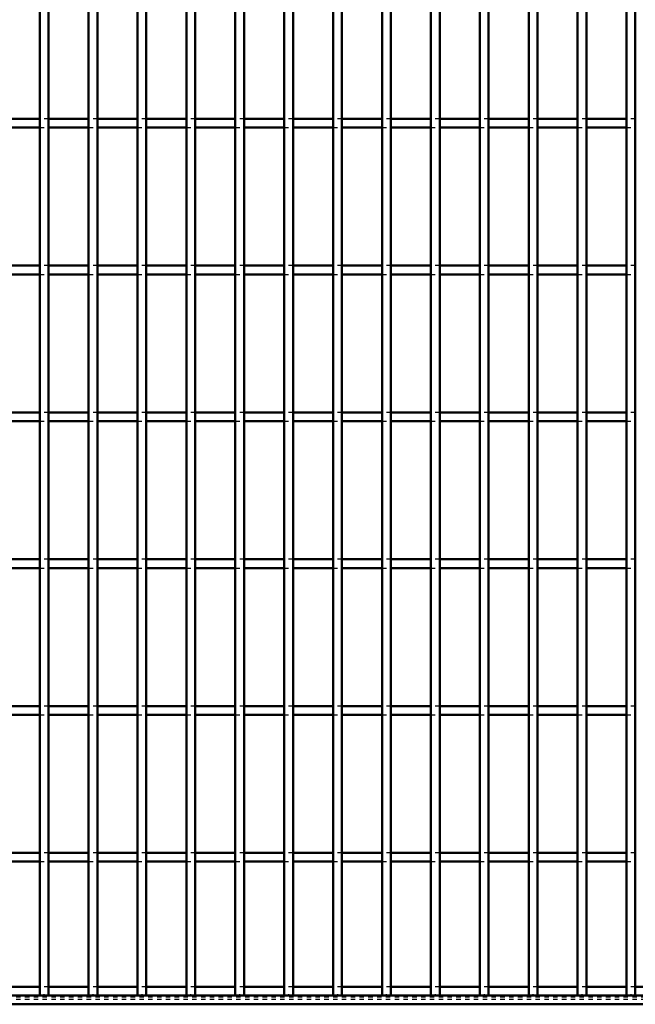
# Model space of a CAD drawing. Header units: millimetres. Extents: x -846 to 505, y -500 to 878.
# Tile 11 of 29: x -172 to -32, y -500 to -276. Entities that reach past the tile are written whole.
import ezdxf

# ---------------------------------------------------------------- set-up
doc = ezdxf.new("R2010")
doc.units = ezdxf.units.MM
doc.linetypes.add('Dashed', pattern=[2, 1, -1])
for name, color, linetype, lineweight in [('2d ConnectionPoints', 7, 'Continuous', 50), ('AM_0', 7, 'Continuous', 50), ('AM_9', 6, 'Dashed', 25)]:
    doc.layers.add(name, color=color, linetype=linetype, lineweight=lineweight)

# ---------------------------------------------------------------- blocks, each defined once
blk = doc.blocks.new('2_lnfmakrfmex93b5qbc3560ivj________0_in_LPP2303311211100010003500_4')
at = {"layer": 'AM_0'}
for p, q in [((-167.65, -496.05), (-176.76, -496.05)), ((-156.54, -496.05), (-165.65, -496.05)), ((-145.43, -496.05), (-154.54, -496.05)), ((-134.32, -496.05), (-143.43, -496.05)), ((-123.21, -496.05), (-132.32, -496.05)), ((-112.1, -496.05), (-121.21, -496.05)), ((-100.99, -496.05), (-110.1, -496.05)), ((-89.88, -496.05), (-98.99, -496.05)), ((-78.77, -496.05), (-87.88, -496.05)), ((-67.66, -496.05), (-76.77, -496.05)), ((-56.55, -496.05), (-65.66, -496.05)), ((-45.44, -496.05), (-54.55, -496.05)), ((-34.33, -496.05), (-43.44, -496.05)), ((-23.22, -496.05), (-32.33, -496.05)), ((500, -498), (-500, -498)), ((500, -500), (-500, -500))]:
    blk.add_line(p, q, dxfattribs=at)
at = {"layer": 'AM_9'}
for p, q in [((-165.65, -496.05), (-167.65, -496.05)), ((-154.54, -496.05), (-156.54, -496.05)), ((-143.43, -496.05), (-145.43, -496.05)), ((-132.32, -496.05), (-134.32, -496.05)), ((-121.21, -496.05), (-123.21, -496.05)), ((-110.1, -496.05), (-112.1, -496.05)), ((-98.99, -496.05), (-100.99, -496.05)), ((-87.88, -496.05), (-89.88, -496.05)), ((-76.77, -496.05), (-78.77, -496.05)), ((-65.66, -496.05), (-67.66, -496.05)), ((-54.55, -496.05), (-56.55, -496.05)), ((-43.44, -496.05), (-45.44, -496.05)), ((-32.33, -496.05), (-34.33, -496.05)), ((500, -498.4), (-500, -498.4)), ((500, -498.92), (-500, -498.92))]:
    blk.add_line(p, q, dxfattribs=at)
blk = doc.blocks.new('32_i1py5i7ivjalk7olwdhzcoinh________0_in_LPP2303311211100010003500_4')
at = {"layer": 'AM_0'}
for p, q in [((-167.65, -498), (-167.65, 498)), ((-165.65, -498), (-165.65, 498)), ((-165.65, -498), (-167.65, -498))]:
    blk.add_line(p, q, dxfattribs=at)
blk = doc.blocks.new('33_i0wgomacohb14jcemk3pw7ftn________0_in_LPP2303311211100010003500_4')
at = {"layer": 'AM_0'}
for p, q in [((-156.54, -498), (-156.54, 498)), ((-154.54, -498), (-154.54, 498)), ((-154.54, -498), (-156.54, -498))]:
    blk.add_line(p, q, dxfattribs=at)
blk = doc.blocks.new('34_9vhxgveqzfwdsuez08gprns9r________0_in_LPP2303311211100010003500_4')
at = {"layer": 'AM_0'}
for p, q in [((-145.43, -498), (-145.43, 498)), ((-143.43, -498), (-143.43, 498)), ((-143.43, -498), (-145.43, -498))]:
    blk.add_line(p, q, dxfattribs=at)
blk = doc.blocks.new('35_jy3junihnoc09by3lm7fikk5k________0_in_LPP2303311211100010003500_4')
at = {"layer": 'AM_0'}
for p, q in [((-134.32, -498), (-134.32, 498)), ((-132.32, -498), (-132.32, 498)), ((-132.32, -498), (-134.32, -498))]:
    blk.add_line(p, q, dxfattribs=at)
blk = doc.blocks.new('36_z1bprc3c8zj7xsljn8il5rc6l________0_in_LPP2303311211100010003500_4')
at = {"layer": 'AM_0'}
for p, q in [((-123.21, -498), (-123.21, 498)), ((-121.21, -498), (-121.21, 498)), ((-121.21, -498), (-123.21, -498))]:
    blk.add_line(p, q, dxfattribs=at)
blk = doc.blocks.new('37_gfcfxlr4dy054gitgqyp92ivy________0_in_LPP2303311211100010003500_4')
at = {"layer": 'AM_0'}
for p, q in [((-112.1, -498), (-112.1, 498)), ((-110.1, -498), (-110.1, 498)), ((-110.1, -498), (-112.1, -498))]:
    blk.add_line(p, q, dxfattribs=at)
blk = doc.blocks.new('38_tg0jy4102g95g5ggymbnixpmb________0_in_LPP2303311211100010003500_4')
at = {"layer": 'AM_0'}
for p, q in [((-100.99, -498), (-100.99, 498)), ((-98.99, -498), (-98.99, 498)), ((-98.99, -498), (-100.99, -498))]:
    blk.add_line(p, q, dxfattribs=at)
blk = doc.blocks.new('39_pevjymqi8vfspskg2hh8w8pji________0_in_LPP2303311211100010003500_4')
at = {"layer": 'AM_0'}
for p, q in [((-89.88, -498), (-89.88, 498)), ((-87.88, -498), (-87.88, 498)), ((-87.88, -498), (-89.88, -498))]:
    blk.add_line(p, q, dxfattribs=at)
blk = doc.blocks.new('40_a9gutt1i410oeknczik6u4cmp________0_in_LPP2303311211100010003500_4')
at = {"layer": 'AM_0'}
for p, q in [((-78.77, -498), (-78.77, 498)), ((-76.77, -498), (-76.77, 498)), ((-76.77, -498), (-78.77, -498))]:
    blk.add_line(p, q, dxfattribs=at)
blk = doc.blocks.new('41_videbsel2a4jok2dv9s8lr1mg________0_in_LPP2303311211100010003500_4')
at = {"layer": 'AM_0'}
for p, q in [((-67.66, -498), (-67.66, 498)), ((-65.66, -498), (-65.66, 498)), ((-65.66, -498), (-67.66, -498))]:
    blk.add_line(p, q, dxfattribs=at)
blk = doc.blocks.new('42_eta6gajqicptotthxeknga5yb________0_in_LPP2303311211100010003500_4')
at = {"layer": 'AM_0'}
for p, q in [((-56.55, -498), (-56.55, 498)), ((-54.55, -498), (-54.55, 498)), ((-54.55, -498), (-56.55, -498))]:
    blk.add_line(p, q, dxfattribs=at)
blk = doc.blocks.new('43_dre4h9z3ygac2n7b9bq64vd8i________0_in_LPP2303311211100010003500_4')
at = {"layer": 'AM_0'}
for p, q in [((-45.44, -498), (-45.44, 498)), ((-43.44, -498), (-43.44, 498)), ((-43.44, -498), (-45.44, -498))]:
    blk.add_line(p, q, dxfattribs=at)
blk = doc.blocks.new('44_hxm2yiup0eafkqo33gobt0p8a________0_in_LPP2303311211100010003500_4')
at = {"layer": 'AM_0'}
for p, q in [((-34.33, -498), (-34.33, 498)), ((-32.33, -498), (-32.33, 498)), ((-32.33, -498), (-34.33, -498))]:
    blk.add_line(p, q, dxfattribs=at)
blk = doc.blocks.new('93_wv7fgqgxc75nrhhcb6vxe8kmf________0_in_LPP2303311211100010003500_4')
at = {"layer": 'AM_0'}
for p, q in [((-167.65, -465.62), (-176.76, -465.62)), ((-167.65, -465.62), (-167.65, -467.62)), ((-156.54, -465.62), (-165.65, -465.62)), ((-165.65, -467.62), (-165.65, -465.62)), ((-156.54, -465.62), (-156.54, -467.62)), ((-145.43, -465.62), (-154.54, -465.62)), ((-154.54, -467.62), (-154.54, -465.62)), ((-145.43, -465.62), (-145.43, -467.62)), ((-134.32, -465.62), (-143.43, -465.62)), ((-143.43, -467.62), (-143.43, -465.62)), ((-134.32, -465.62), (-134.32, -467.62)), ((-123.21, -465.62), (-132.32, -465.62)), ((-132.32, -467.62), (-132.32, -465.62)), ((-123.21, -465.62), (-123.21, -467.62)), ((-121.21, -467.62), (-121.21, -465.62)), ((-112.1, -465.62), (-121.21, -465.62)), ((-112.1, -465.62), (-112.1, -467.62)), ((-100.99, -465.62), (-110.1, -465.62)), ((-110.1, -467.62), (-110.1, -465.62)), ((-100.99, -465.62), (-100.99, -467.62)), ((-89.88, -465.62), (-98.99, -465.62)), ((-98.99, -467.62), (-98.99, -465.62)), ((-89.88, -465.62), (-89.88, -467.62)), ((-78.77, -465.62), (-87.88, -465.62)), ((-87.88, -467.62), (-87.88, -465.62)), ((-78.77, -465.62), (-78.77, -467.62)), ((-67.66, -465.62), (-76.77, -465.62)), ((-76.77, -467.62), (-76.77, -465.62)), ((-67.66, -465.62), (-67.66, -467.62)), ((-56.55, -465.62), (-65.66, -465.62)), ((-65.66, -467.62), (-65.66, -465.62)), ((-56.55, -465.62), (-56.55, -467.62)), ((-54.55, -467.62), (-54.55, -465.62)), ((-45.44, -465.62), (-54.55, -465.62)), ((-45.44, -465.62), (-45.44, -467.62)), ((-34.33, -465.62), (-43.44, -465.62)), ((-43.44, -467.62), (-43.44, -465.62)), ((-34.33, -465.62), (-34.33, -467.62)), ((-167.65, -467.62), (-176.76, -467.62)), ((-156.54, -467.62), (-165.65, -467.62)), ((-145.43, -467.62), (-154.54, -467.62)), ((-134.32, -467.62), (-143.43, -467.62)), ((-123.21, -467.62), (-132.32, -467.62)), ((-112.1, -467.62), (-121.21, -467.62)), ((-100.99, -467.62), (-110.1, -467.62)), ((-89.88, -467.62), (-98.99, -467.62)), ((-78.77, -467.62), (-87.88, -467.62)), ((-67.66, -467.62), (-76.77, -467.62)), ((-56.55, -467.62), (-65.66, -467.62)), ((-45.44, -467.62), (-54.55, -467.62)), ((-34.33, -467.62), (-43.44, -467.62))]:
    blk.add_line(p, q, dxfattribs=at)
at = {"layer": 'AM_9'}
for p, q in [((-165.65, -465.62), (-167.65, -465.62)), ((-154.54, -465.62), (-156.54, -465.62)), ((-143.43, -465.62), (-145.43, -465.62)), ((-132.32, -465.62), (-134.32, -465.62)), ((-121.21, -465.62), (-123.21, -465.62)), ((-110.1, -465.62), (-112.1, -465.62)), ((-98.99, -465.62), (-100.99, -465.62)), ((-87.88, -465.62), (-89.88, -465.62)), ((-76.77, -465.62), (-78.77, -465.62)), ((-65.66, -465.62), (-67.66, -465.62)), ((-54.55, -465.62), (-56.55, -465.62)), ((-43.44, -465.62), (-45.44, -465.62)), ((-32.33, -465.62), (-34.33, -465.62)), ((-167.65, -467.62), (-165.65, -467.62)), ((-156.54, -467.62), (-154.54, -467.62)), ((-145.43, -467.62), (-143.43, -467.62)), ((-134.32, -467.62), (-132.32, -467.62)), ((-123.21, -467.62), (-121.21, -467.62)), ((-112.1, -467.62), (-110.1, -467.62)), ((-100.99, -467.62), (-98.99, -467.62)), ((-89.88, -467.62), (-87.88, -467.62)), ((-78.77, -467.62), (-76.77, -467.62)), ((-67.66, -467.62), (-65.66, -467.62)), ((-56.55, -467.62), (-54.55, -467.62)), ((-45.44, -467.62), (-43.44, -467.62)), ((-34.33, -467.62), (-32.33, -467.62))]:
    blk.add_line(p, q, dxfattribs=at)
blk = doc.blocks.new('94_i56scqaszcszrdznsnin90aoa________0_in_LPP2303311211100010003500_4')
at = {"layer": 'AM_0'}
for p, q in [((-167.65, -432.29), (-176.76, -432.29)), ((-167.65, -432.29), (-167.65, -434.29)), ((-156.54, -432.29), (-165.65, -432.29)), ((-165.65, -434.29), (-165.65, -432.29)), ((-156.54, -432.29), (-156.54, -434.29)), ((-145.43, -432.29), (-154.54, -432.29)), ((-154.54, -434.29), (-154.54, -432.29)), ((-145.43, -432.29), (-145.43, -434.29)), ((-134.32, -432.29), (-143.43, -432.29)), ((-143.43, -434.29), (-143.43, -432.29)), ((-134.32, -432.29), (-134.32, -434.29)), ((-123.21, -432.29), (-132.32, -432.29)), ((-132.32, -434.29), (-132.32, -432.29)), ((-123.21, -432.29), (-123.21, -434.29)), ((-121.21, -434.29), (-121.21, -432.29)), ((-112.1, -432.29), (-121.21, -432.29)), ((-112.1, -432.29), (-112.1, -434.29)), ((-100.99, -432.29), (-110.1, -432.29)), ((-110.1, -434.29), (-110.1, -432.29)), ((-100.99, -432.29), (-100.99, -434.29)), ((-89.88, -432.29), (-98.99, -432.29)), ((-98.99, -434.29), (-98.99, -432.29)), ((-89.88, -432.29), (-89.88, -434.29)), ((-78.77, -432.29), (-87.88, -432.29)), ((-87.88, -434.29), (-87.88, -432.29)), ((-78.77, -432.29), (-78.77, -434.29)), ((-67.66, -432.29), (-76.77, -432.29)), ((-76.77, -434.29), (-76.77, -432.29)), ((-67.66, -432.29), (-67.66, -434.29)), ((-56.55, -432.29), (-65.66, -432.29)), ((-65.66, -434.29), (-65.66, -432.29)), ((-56.55, -432.29), (-56.55, -434.29)), ((-54.55, -434.29), (-54.55, -432.29)), ((-45.44, -432.29), (-54.55, -432.29)), ((-45.44, -432.29), (-45.44, -434.29)), ((-34.33, -432.29), (-43.44, -432.29)), ((-43.44, -434.29), (-43.44, -432.29)), ((-34.33, -432.29), (-34.33, -434.29)), ((-167.65, -434.29), (-176.76, -434.29)), ((-156.54, -434.29), (-165.65, -434.29)), ((-145.43, -434.29), (-154.54, -434.29)), ((-134.32, -434.29), (-143.43, -434.29)), ((-123.21, -434.29), (-132.32, -434.29)), ((-112.1, -434.29), (-121.21, -434.29)), ((-100.99, -434.29), (-110.1, -434.29)), ((-89.88, -434.29), (-98.99, -434.29)), ((-78.77, -434.29), (-87.88, -434.29)), ((-67.66, -434.29), (-76.77, -434.29)), ((-56.55, -434.29), (-65.66, -434.29)), ((-45.44, -434.29), (-54.55, -434.29)), ((-34.33, -434.29), (-43.44, -434.29))]:
    blk.add_line(p, q, dxfattribs=at)
at = {"layer": 'AM_9'}
for p, q in [((-165.65, -432.29), (-167.65, -432.29)), ((-154.54, -432.29), (-156.54, -432.29)), ((-143.43, -432.29), (-145.43, -432.29)), ((-132.32, -432.29), (-134.32, -432.29)), ((-121.21, -432.29), (-123.21, -432.29)), ((-110.1, -432.29), (-112.1, -432.29)), ((-98.99, -432.29), (-100.99, -432.29)), ((-87.88, -432.29), (-89.88, -432.29)), ((-76.77, -432.29), (-78.77, -432.29)), ((-65.66, -432.29), (-67.66, -432.29)), ((-54.55, -432.29), (-56.55, -432.29)), ((-43.44, -432.29), (-45.44, -432.29)), ((-32.33, -432.29), (-34.33, -432.29)), ((-167.65, -434.29), (-165.65, -434.29)), ((-156.54, -434.29), (-154.54, -434.29)), ((-145.43, -434.29), (-143.43, -434.29)), ((-134.32, -434.29), (-132.32, -434.29)), ((-123.21, -434.29), (-121.21, -434.29)), ((-112.1, -434.29), (-110.1, -434.29)), ((-100.99, -434.29), (-98.99, -434.29)), ((-89.88, -434.29), (-87.88, -434.29)), ((-78.77, -434.29), (-76.77, -434.29)), ((-67.66, -434.29), (-65.66, -434.29)), ((-56.55, -434.29), (-54.55, -434.29)), ((-45.44, -434.29), (-43.44, -434.29)), ((-34.33, -434.29), (-32.33, -434.29))]:
    blk.add_line(p, q, dxfattribs=at)
blk = doc.blocks.new('95_fgn2yy6kl0y6ap6v9z364tbod________0_in_LPP2303311211100010003500_4')
at = {"layer": 'AM_0'}
for p, q in [((-167.65, -398.96), (-176.76, -398.96)), ((-167.65, -398.96), (-167.65, -400.96)), ((-156.54, -398.96), (-165.65, -398.96)), ((-165.65, -400.96), (-165.65, -398.96)), ((-156.54, -398.96), (-156.54, -400.96)), ((-145.43, -398.96), (-154.54, -398.96)), ((-154.54, -400.96), (-154.54, -398.96)), ((-145.43, -398.96), (-145.43, -400.96)), ((-134.32, -398.96), (-143.43, -398.96)), ((-143.43, -400.96), (-143.43, -398.96)), ((-134.32, -398.96), (-134.32, -400.96)), ((-123.21, -398.96), (-132.32, -398.96)), ((-132.32, -400.96), (-132.32, -398.96)), ((-123.21, -398.96), (-123.21, -400.96)), ((-121.21, -400.96), (-121.21, -398.96)), ((-112.1, -398.96), (-121.21, -398.96)), ((-112.1, -398.96), (-112.1, -400.96)), ((-100.99, -398.96), (-110.1, -398.96)), ((-110.1, -400.96), (-110.1, -398.96)), ((-100.99, -398.96), (-100.99, -400.96)), ((-89.88, -398.96), (-98.99, -398.96)), ((-98.99, -400.96), (-98.99, -398.96)), ((-89.88, -398.96), (-89.88, -400.96)), ((-78.77, -398.96), (-87.88, -398.96)), ((-87.88, -400.96), (-87.88, -398.96)), ((-78.77, -398.96), (-78.77, -400.96)), ((-67.66, -398.96), (-76.77, -398.96)), ((-76.77, -400.96), (-76.77, -398.96)), ((-67.66, -398.96), (-67.66, -400.96)), ((-56.55, -398.96), (-65.66, -398.96)), ((-65.66, -400.96), (-65.66, -398.96)), ((-56.55, -398.96), (-56.55, -400.96)), ((-54.55, -400.96), (-54.55, -398.96)), ((-45.44, -398.96), (-54.55, -398.96)), ((-45.44, -398.96), (-45.44, -400.96)), ((-34.33, -398.96), (-43.44, -398.96)), ((-43.44, -400.96), (-43.44, -398.96)), ((-34.33, -398.96), (-34.33, -400.96)), ((-167.65, -400.96), (-176.76, -400.96)), ((-156.54, -400.96), (-165.65, -400.96)), ((-145.43, -400.96), (-154.54, -400.96)), ((-134.32, -400.96), (-143.43, -400.96)), ((-123.21, -400.96), (-132.32, -400.96)), ((-112.1, -400.96), (-121.21, -400.96)), ((-100.99, -400.96), (-110.1, -400.96)), ((-89.88, -400.96), (-98.99, -400.96)), ((-78.77, -400.96), (-87.88, -400.96)), ((-67.66, -400.96), (-76.77, -400.96)), ((-56.55, -400.96), (-65.66, -400.96)), ((-45.44, -400.96), (-54.55, -400.96)), ((-34.33, -400.96), (-43.44, -400.96))]:
    blk.add_line(p, q, dxfattribs=at)
at = {"layer": 'AM_9'}
for p, q in [((-165.65, -398.96), (-167.65, -398.96)), ((-154.54, -398.96), (-156.54, -398.96)), ((-143.43, -398.96), (-145.43, -398.96)), ((-132.32, -398.96), (-134.32, -398.96)), ((-121.21, -398.96), (-123.21, -398.96)), ((-110.1, -398.96), (-112.1, -398.96)), ((-98.99, -398.96), (-100.99, -398.96)), ((-87.88, -398.96), (-89.88, -398.96)), ((-76.77, -398.96), (-78.77, -398.96)), ((-65.66, -398.96), (-67.66, -398.96)), ((-54.55, -398.96), (-56.55, -398.96)), ((-43.44, -398.96), (-45.44, -398.96)), ((-32.33, -398.96), (-34.33, -398.96)), ((-167.65, -400.96), (-165.65, -400.96)), ((-156.54, -400.96), (-154.54, -400.96)), ((-145.43, -400.96), (-143.43, -400.96)), ((-134.32, -400.96), (-132.32, -400.96)), ((-123.21, -400.96), (-121.21, -400.96)), ((-112.1, -400.96), (-110.1, -400.96)), ((-100.99, -400.96), (-98.99, -400.96)), ((-89.88, -400.96), (-87.88, -400.96)), ((-78.77, -400.96), (-76.77, -400.96)), ((-67.66, -400.96), (-65.66, -400.96)), ((-56.55, -400.96), (-54.55, -400.96)), ((-45.44, -400.96), (-43.44, -400.96)), ((-34.33, -400.96), (-32.33, -400.96))]:
    blk.add_line(p, q, dxfattribs=at)
blk = doc.blocks.new('96_9dgxrnkaziv7z45r5p77ers0l________0_in_LPP2303311211100010003500_4')
at = {"layer": 'AM_0'}
for p, q in [((-167.65, -365.63), (-176.76, -365.63)), ((-167.65, -365.63), (-167.65, -367.63)), ((-156.54, -365.63), (-165.65, -365.63)), ((-165.65, -367.63), (-165.65, -365.63)), ((-156.54, -365.63), (-156.54, -367.63)), ((-145.43, -365.63), (-154.54, -365.63)), ((-154.54, -367.63), (-154.54, -365.63)), ((-145.43, -365.63), (-145.43, -367.63)), ((-134.32, -365.63), (-143.43, -365.63)), ((-143.43, -367.63), (-143.43, -365.63)), ((-134.32, -365.63), (-134.32, -367.63)), ((-123.21, -365.63), (-132.32, -365.63)), ((-132.32, -367.63), (-132.32, -365.63)), ((-123.21, -365.63), (-123.21, -367.63)), ((-121.21, -367.63), (-121.21, -365.63)), ((-112.1, -365.63), (-121.21, -365.63)), ((-112.1, -365.63), (-112.1, -367.63)), ((-100.99, -365.63), (-110.1, -365.63)), ((-110.1, -367.63), (-110.1, -365.63)), ((-100.99, -365.63), (-100.99, -367.63)), ((-89.88, -365.63), (-98.99, -365.63)), ((-98.99, -367.63), (-98.99, -365.63)), ((-89.88, -365.63), (-89.88, -367.63)), ((-78.77, -365.63), (-87.88, -365.63)), ((-87.88, -367.63), (-87.88, -365.63)), ((-78.77, -365.63), (-78.77, -367.63)), ((-67.66, -365.63), (-76.77, -365.63)), ((-76.77, -367.63), (-76.77, -365.63)), ((-67.66, -365.63), (-67.66, -367.63)), ((-56.55, -365.63), (-65.66, -365.63)), ((-65.66, -367.63), (-65.66, -365.63)), ((-56.55, -365.63), (-56.55, -367.63)), ((-54.55, -367.63), (-54.55, -365.63)), ((-45.44, -365.63), (-54.55, -365.63)), ((-45.44, -365.63), (-45.44, -367.63)), ((-34.33, -365.63), (-43.44, -365.63)), ((-43.44, -367.63), (-43.44, -365.63)), ((-34.33, -365.63), (-34.33, -367.63)), ((-167.65, -367.63), (-176.76, -367.63)), ((-156.54, -367.63), (-165.65, -367.63)), ((-145.43, -367.63), (-154.54, -367.63)), ((-134.32, -367.63), (-143.43, -367.63)), ((-123.21, -367.63), (-132.32, -367.63)), ((-112.1, -367.63), (-121.21, -367.63)), ((-100.99, -367.63), (-110.1, -367.63)), ((-89.88, -367.63), (-98.99, -367.63)), ((-78.77, -367.63), (-87.88, -367.63)), ((-67.66, -367.63), (-76.77, -367.63)), ((-56.55, -367.63), (-65.66, -367.63)), ((-45.44, -367.63), (-54.55, -367.63)), ((-34.33, -367.63), (-43.44, -367.63))]:
    blk.add_line(p, q, dxfattribs=at)
at = {"layer": 'AM_9'}
for p, q in [((-165.65, -365.63), (-167.65, -365.63)), ((-154.54, -365.63), (-156.54, -365.63)), ((-143.43, -365.63), (-145.43, -365.63)), ((-132.32, -365.63), (-134.32, -365.63)), ((-121.21, -365.63), (-123.21, -365.63)), ((-110.1, -365.63), (-112.1, -365.63)), ((-98.99, -365.63), (-100.99, -365.63)), ((-87.88, -365.63), (-89.88, -365.63)), ((-76.77, -365.63), (-78.77, -365.63)), ((-65.66, -365.63), (-67.66, -365.63)), ((-54.55, -365.63), (-56.55, -365.63)), ((-43.44, -365.63), (-45.44, -365.63)), ((-32.33, -365.63), (-34.33, -365.63)), ((-167.65, -367.63), (-165.65, -367.63)), ((-156.54, -367.63), (-154.54, -367.63)), ((-145.43, -367.63), (-143.43, -367.63)), ((-134.32, -367.63), (-132.32, -367.63)), ((-123.21, -367.63), (-121.21, -367.63)), ((-112.1, -367.63), (-110.1, -367.63)), ((-100.99, -367.63), (-98.99, -367.63)), ((-89.88, -367.63), (-87.88, -367.63)), ((-78.77, -367.63), (-76.77, -367.63)), ((-67.66, -367.63), (-65.66, -367.63)), ((-56.55, -367.63), (-54.55, -367.63)), ((-45.44, -367.63), (-43.44, -367.63)), ((-34.33, -367.63), (-32.33, -367.63))]:
    blk.add_line(p, q, dxfattribs=at)
blk = doc.blocks.new('97_a80v5q3fpsa75q1qkbtko1zic________0_in_LPP2303311211100010003500_4')
at = {"layer": 'AM_0'}
for p, q in [((-167.65, -332.3), (-176.76, -332.3)), ((-167.65, -332.3), (-167.65, -334.3)), ((-156.54, -332.3), (-165.65, -332.3)), ((-165.65, -334.3), (-165.65, -332.3)), ((-156.54, -332.3), (-156.54, -334.3)), ((-145.43, -332.3), (-154.54, -332.3)), ((-154.54, -334.3), (-154.54, -332.3)), ((-145.43, -332.3), (-145.43, -334.3)), ((-134.32, -332.3), (-143.43, -332.3)), ((-143.43, -334.3), (-143.43, -332.3)), ((-134.32, -332.3), (-134.32, -334.3)), ((-123.21, -332.3), (-132.32, -332.3)), ((-132.32, -334.3), (-132.32, -332.3)), ((-123.21, -332.3), (-123.21, -334.3)), ((-121.21, -334.3), (-121.21, -332.3)), ((-112.1, -332.3), (-121.21, -332.3)), ((-112.1, -332.3), (-112.1, -334.3)), ((-100.99, -332.3), (-110.1, -332.3)), ((-110.1, -334.3), (-110.1, -332.3)), ((-100.99, -332.3), (-100.99, -334.3)), ((-89.88, -332.3), (-98.99, -332.3)), ((-98.99, -334.3), (-98.99, -332.3)), ((-89.88, -332.3), (-89.88, -334.3)), ((-78.77, -332.3), (-87.88, -332.3)), ((-87.88, -334.3), (-87.88, -332.3)), ((-78.77, -332.3), (-78.77, -334.3)), ((-67.66, -332.3), (-76.77, -332.3)), ((-76.77, -334.3), (-76.77, -332.3)), ((-67.66, -332.3), (-67.66, -334.3)), ((-56.55, -332.3), (-65.66, -332.3)), ((-65.66, -334.3), (-65.66, -332.3)), ((-56.55, -332.3), (-56.55, -334.3)), ((-54.55, -334.3), (-54.55, -332.3)), ((-45.44, -332.3), (-54.55, -332.3)), ((-45.44, -332.3), (-45.44, -334.3)), ((-34.33, -332.3), (-43.44, -332.3)), ((-43.44, -334.3), (-43.44, -332.3)), ((-34.33, -332.3), (-34.33, -334.3)), ((-167.65, -334.3), (-176.76, -334.3)), ((-156.54, -334.3), (-165.65, -334.3)), ((-145.43, -334.3), (-154.54, -334.3)), ((-134.32, -334.3), (-143.43, -334.3)), ((-123.21, -334.3), (-132.32, -334.3)), ((-112.1, -334.3), (-121.21, -334.3)), ((-100.99, -334.3), (-110.1, -334.3)), ((-89.88, -334.3), (-98.99, -334.3)), ((-78.77, -334.3), (-87.88, -334.3)), ((-67.66, -334.3), (-76.77, -334.3)), ((-56.55, -334.3), (-65.66, -334.3)), ((-45.44, -334.3), (-54.55, -334.3)), ((-34.33, -334.3), (-43.44, -334.3))]:
    blk.add_line(p, q, dxfattribs=at)
at = {"layer": 'AM_9'}
for p, q in [((-165.65, -332.3), (-167.65, -332.3)), ((-154.54, -332.3), (-156.54, -332.3)), ((-143.43, -332.3), (-145.43, -332.3)), ((-132.32, -332.3), (-134.32, -332.3)), ((-121.21, -332.3), (-123.21, -332.3)), ((-110.1, -332.3), (-112.1, -332.3)), ((-98.99, -332.3), (-100.99, -332.3)), ((-87.88, -332.3), (-89.88, -332.3)), ((-76.77, -332.3), (-78.77, -332.3)), ((-65.66, -332.3), (-67.66, -332.3)), ((-54.55, -332.3), (-56.55, -332.3)), ((-43.44, -332.3), (-45.44, -332.3)), ((-32.33, -332.3), (-34.33, -332.3)), ((-167.65, -334.3), (-165.65, -334.3)), ((-156.54, -334.3), (-154.54, -334.3)), ((-145.43, -334.3), (-143.43, -334.3)), ((-134.32, -334.3), (-132.32, -334.3)), ((-123.21, -334.3), (-121.21, -334.3)), ((-112.1, -334.3), (-110.1, -334.3)), ((-100.99, -334.3), (-98.99, -334.3)), ((-89.88, -334.3), (-87.88, -334.3)), ((-78.77, -334.3), (-76.77, -334.3)), ((-67.66, -334.3), (-65.66, -334.3)), ((-56.55, -334.3), (-54.55, -334.3)), ((-45.44, -334.3), (-43.44, -334.3)), ((-34.33, -334.3), (-32.33, -334.3))]:
    blk.add_line(p, q, dxfattribs=at)
blk = doc.blocks.new('98_6jb69i4rfruehcm1hr5cq1l6l________0_in_LPP2303311211100010003500_4')
at = {"layer": 'AM_0'}
for p, q in [((-167.65, -298.97), (-176.76, -298.97)), ((-167.65, -298.97), (-167.65, -300.97)), ((-156.54, -298.97), (-165.65, -298.97)), ((-165.65, -300.97), (-165.65, -298.97)), ((-156.54, -298.97), (-156.54, -300.97)), ((-145.43, -298.97), (-154.54, -298.97)), ((-154.54, -300.97), (-154.54, -298.97)), ((-145.43, -298.97), (-145.43, -300.97)), ((-134.32, -298.97), (-143.43, -298.97)), ((-143.43, -300.97), (-143.43, -298.97)), ((-134.32, -298.97), (-134.32, -300.97)), ((-123.21, -298.97), (-132.32, -298.97)), ((-132.32, -300.97), (-132.32, -298.97)), ((-123.21, -298.97), (-123.21, -300.97)), ((-121.21, -300.97), (-121.21, -298.97)), ((-112.1, -298.97), (-121.21, -298.97)), ((-112.1, -298.97), (-112.1, -300.97)), ((-100.99, -298.97), (-110.1, -298.97)), ((-110.1, -300.97), (-110.1, -298.97)), ((-100.99, -298.97), (-100.99, -300.97)), ((-89.88, -298.97), (-98.99, -298.97)), ((-98.99, -300.97), (-98.99, -298.97)), ((-89.88, -298.97), (-89.88, -300.97)), ((-78.77, -298.97), (-87.88, -298.97)), ((-87.88, -300.97), (-87.88, -298.97)), ((-78.77, -298.97), (-78.77, -300.97)), ((-67.66, -298.97), (-76.77, -298.97)), ((-76.77, -300.97), (-76.77, -298.97)), ((-67.66, -298.97), (-67.66, -300.97)), ((-56.55, -298.97), (-65.66, -298.97)), ((-65.66, -300.97), (-65.66, -298.97)), ((-56.55, -298.97), (-56.55, -300.97)), ((-54.55, -300.97), (-54.55, -298.97)), ((-45.44, -298.97), (-54.55, -298.97)), ((-45.44, -298.97), (-45.44, -300.97)), ((-34.33, -298.97), (-43.44, -298.97)), ((-43.44, -300.97), (-43.44, -298.97)), ((-34.33, -298.97), (-34.33, -300.97)), ((-167.65, -300.97), (-176.76, -300.97)), ((-156.54, -300.97), (-165.65, -300.97)), ((-145.43, -300.97), (-154.54, -300.97)), ((-134.32, -300.97), (-143.43, -300.97)), ((-123.21, -300.97), (-132.32, -300.97)), ((-112.1, -300.97), (-121.21, -300.97)), ((-100.99, -300.97), (-110.1, -300.97)), ((-89.88, -300.97), (-98.99, -300.97)), ((-78.77, -300.97), (-87.88, -300.97)), ((-67.66, -300.97), (-76.77, -300.97)), ((-56.55, -300.97), (-65.66, -300.97)), ((-45.44, -300.97), (-54.55, -300.97)), ((-34.33, -300.97), (-43.44, -300.97))]:
    blk.add_line(p, q, dxfattribs=at)
at = {"layer": 'AM_9'}
for p, q in [((-165.65, -298.97), (-167.65, -298.97)), ((-154.54, -298.97), (-156.54, -298.97)), ((-143.43, -298.97), (-145.43, -298.97)), ((-132.32, -298.97), (-134.32, -298.97)), ((-121.21, -298.97), (-123.21, -298.97)), ((-110.1, -298.97), (-112.1, -298.97)), ((-98.99, -298.97), (-100.99, -298.97)), ((-87.88, -298.97), (-89.88, -298.97)), ((-76.77, -298.97), (-78.77, -298.97)), ((-65.66, -298.97), (-67.66, -298.97)), ((-54.55, -298.97), (-56.55, -298.97)), ((-43.44, -298.97), (-45.44, -298.97)), ((-32.33, -298.97), (-34.33, -298.97)), ((-167.65, -300.97), (-165.65, -300.97)), ((-156.54, -300.97), (-154.54, -300.97)), ((-145.43, -300.97), (-143.43, -300.97)), ((-134.32, -300.97), (-132.32, -300.97)), ((-123.21, -300.97), (-121.21, -300.97)), ((-112.1, -300.97), (-110.1, -300.97)), ((-100.99, -300.97), (-98.99, -300.97)), ((-89.88, -300.97), (-87.88, -300.97)), ((-78.77, -300.97), (-76.77, -300.97)), ((-67.66, -300.97), (-65.66, -300.97)), ((-56.55, -300.97), (-54.55, -300.97)), ((-45.44, -300.97), (-43.44, -300.97)), ((-34.33, -300.97), (-32.33, -300.97))]:
    blk.add_line(p, q, dxfattribs=at)

msp = doc.modelspace()

# ---------------------------------------------------------------- linework, layer by layer
at = {"layer": '2d ConnectionPoints'}
for p in [(-166.65, -498), (-155.54, -498), (-144.43, -498), (-133.32, -498), (-122.21, -498), (-111.1, -498), (-99.99, -498), (-88.88, -498), (-77.77, -498), (-66.66, -498), (-55.55, -498), (-44.44, -498), (-33.33, -498)]:
    msp.add_point(p, dxfattribs=at)

# ---------------------------------------------------------------- block references
for name in ['32_i1py5i7ivjalk7olwdhzcoinh________0_in_LPP2303311211100010003500_4', '33_i0wgomacohb14jcemk3pw7ftn________0_in_LPP2303311211100010003500_4', '34_9vhxgveqzfwdsuez08gprns9r________0_in_LPP2303311211100010003500_4', '35_jy3junihnoc09by3lm7fikk5k________0_in_LPP2303311211100010003500_4', '36_z1bprc3c8zj7xsljn8il5rc6l________0_in_LPP2303311211100010003500_4', '37_gfcfxlr4dy054gitgqyp92ivy________0_in_LPP2303311211100010003500_4', '38_tg0jy4102g95g5ggymbnixpmb________0_in_LPP2303311211100010003500_4', '39_pevjymqi8vfspskg2hh8w8pji________0_in_LPP2303311211100010003500_4', '40_a9gutt1i410oeknczik6u4cmp________0_in_LPP2303311211100010003500_4', '41_videbsel2a4jok2dv9s8lr1mg________0_in_LPP2303311211100010003500_4', '42_eta6gajqicptotthxeknga5yb________0_in_LPP2303311211100010003500_4', '43_dre4h9z3ygac2n7b9bq64vd8i________0_in_LPP2303311211100010003500_4', '44_hxm2yiup0eafkqo33gobt0p8a________0_in_LPP2303311211100010003500_4', '98_6jb69i4rfruehcm1hr5cq1l6l________0_in_LPP2303311211100010003500_4', '97_a80v5q3fpsa75q1qkbtko1zic________0_in_LPP2303311211100010003500_4', '96_9dgxrnkaziv7z45r5p77ers0l________0_in_LPP2303311211100010003500_4', '95_fgn2yy6kl0y6ap6v9z364tbod________0_in_LPP2303311211100010003500_4', '94_i56scqaszcszrdznsnin90aoa________0_in_LPP2303311211100010003500_4', '93_wv7fgqgxc75nrhhcb6vxe8kmf________0_in_LPP2303311211100010003500_4', '2_lnfmakrfmex93b5qbc3560ivj________0_in_LPP2303311211100010003500_4']:
    msp.add_blockref(name, (0, 0))

doc.saveas('drawing.dxf')
